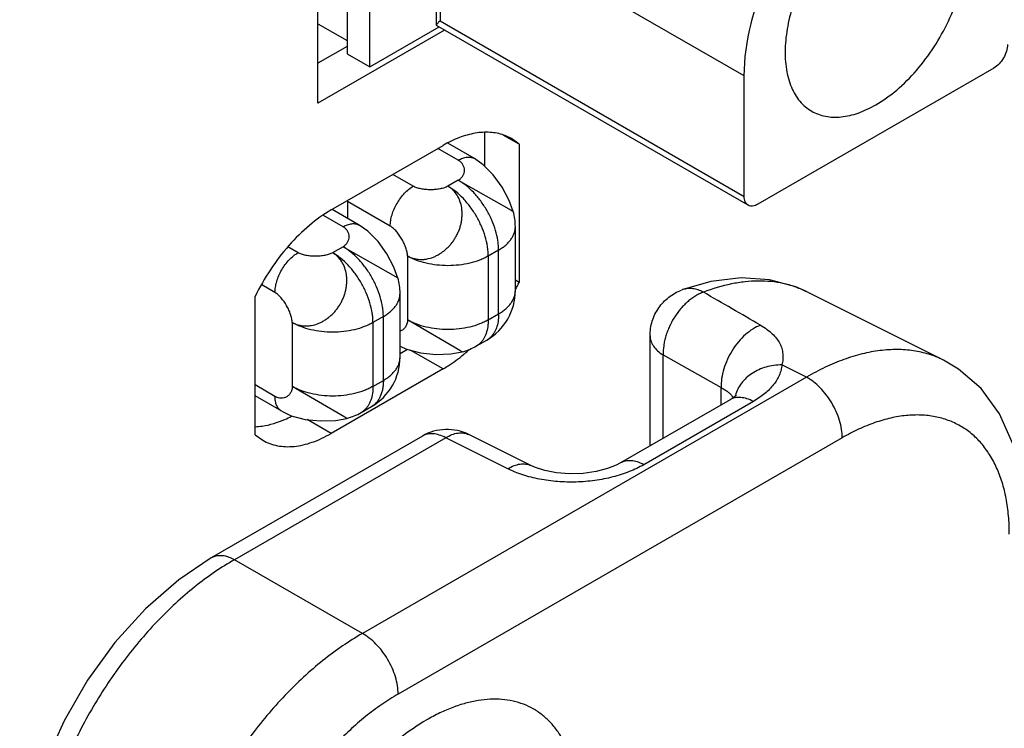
# Model space of a CAD drawing. Header units: inches. Extents: x 0 to 34, y 0 to 22.
# Tile 32 of 101: x 4.676 to 5.129, y 16.766 to 17.092. Entities that reach past the tile are written whole.
import ezdxf

# ---------------------------------------------------------------- set-up
doc = ezdxf.new("R2010")
doc.units = ezdxf.units.IN
doc.header["$LTSCALE"] = 1.87
doc.header["$MEASUREMENT"] = 0
doc.layers.get('0').update_dxf_attribs({"linetype": 'CONTINUOUS'})
doc.layers.add('SD_DOOR', color=7, linetype='CONTINUOUS')

msp = doc.modelspace()

# ---------------------------------------------------------------- linework, layer by layer
at = {"color": 3, "linetype": 'CONTINUOUS'}
for p, q in [((4.8128080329, 17.0534314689), (4.8128080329, 17.6700706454)), ((4.8711059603, 17.0870956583), (4.8128080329, 17.0534314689)), ((4.9053455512, 17.0346097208), (4.9018588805, 17.0371230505)), ((4.8188904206, 17.0042814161), (4.870361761, 17.0340035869)), ((4.9053455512, 17.0346097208), (4.9053455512, 16.9709250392)), ((4.7839066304, 16.9008000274), (4.7839066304, 16.964484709)), ((4.870361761, 16.9311283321), (4.8188904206, 16.9014061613)), ((4.7839066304, 16.9008000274), (4.7873933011, 16.8982866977))]:
    msp.add_line(p, q, dxfattribs=at)
at = {"color": 7, "linetype": 'CONTINUOUS'}
for p, q in [((4.836686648, 17.0701825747), (4.836686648, 17.6560160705)), ((4.8262470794, 17.23653094), (4.8262470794, 17.0762102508)), ((4.8673196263, 17.0893963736), (4.8673196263, 17.1561602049)), ((4.8690493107, 17.1551615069), (4.8690493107, 17.091278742)), ((5.0089395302, 17.0659571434), (4.8878405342, 17.1358781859)), ((4.8690493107, 17.091278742), (5.0089395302, 17.0105078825)), ((4.8128080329, 17.0899974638), (4.8262470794, 17.0822379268)), ((4.836686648, 17.0701825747), (4.8685425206, 17.0885757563)), ((4.8673196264, 17.0893970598), (4.8674261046, 17.089220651)), ((5.0107739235, 17.0064531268), (4.8674260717, 17.0892203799)), ((4.8262470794, 17.0795652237), (4.8128080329, 17.0718048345)), ((4.8262470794, 17.0762102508), (4.836686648, 17.0701825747)), ((5.123774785, 17.0695798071), (5.0152032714, 17.0068919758)), ((5.0089395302, 17.0105078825), (5.0089395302, 17.0659571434)), ((4.889434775, 17.0400097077), (4.889434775, 17.0245329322)), ((4.9053455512, 17.0346097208), (4.8980919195, 17.0387974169)), ((4.8773758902, 17.0271771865), (4.8679575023, 17.0326152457)), ((4.8848762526, 17.0279203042), (4.8726053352, 17.0350053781)), ((4.8566930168, 17.0152351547), (4.8472757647, 17.0206725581)), ((4.8773758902, 17.0179910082), (4.8726029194, 17.0152351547)), ((4.8773758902, 17.0179910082), (4.9016786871, 17.0041908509)), ((4.8318428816, 16.9972999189), (4.8193208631, 17.0045299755)), ((4.8460864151, 16.9968639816), (4.8264642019, 17.0081936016)), ((4.8264642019, 17.0081936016), (4.8264642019, 17.0004055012)), ((4.8243428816, 16.996556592), (4.8153309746, 17.0017599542)), ((4.9016786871, 17.0041908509), (4.9026570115, 17.0036247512)), ((4.9036258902, 16.9671657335), (4.9036258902, 16.9965586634)), ((4.8036600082, 16.9846145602), (4.7989975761, 16.9873065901)), ((4.8243428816, 16.9873704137), (4.8195699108, 16.9846145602)), ((4.8243428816, 16.9873704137), (4.8496182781, 16.9730082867)), ((4.8540413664, 16.9830856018), (4.8540413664, 16.9536926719)), ((4.8959374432, 16.9858414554), (4.8911644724, 16.9830856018)), ((4.8911644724, 16.9830856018), (4.8911644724, 16.9536926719)), ((4.8959374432, 16.9564485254), (4.8959374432, 16.9858414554)), ((4.7930534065, 16.9662433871), (4.7869396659, 16.9697733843)), ((4.9053455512, 16.9709250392), (4.9036258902, 16.9719178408)), ((4.8505928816, 16.936545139), (4.8505928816, 16.9659380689)), ((4.8429044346, 16.9552208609), (4.8381314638, 16.9524650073)), ((4.8429044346, 16.9258279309), (4.8429044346, 16.9552208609)), ((4.8911644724, 16.9536926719), (4.8959374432, 16.9564485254)), ((4.8010083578, 16.9524650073), (4.8010083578, 16.9230720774)), ((4.8381314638, 16.9524650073), (4.8381314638, 16.9230720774)), ((4.8781443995, 16.9395465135), (4.8540413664, 16.9536926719)), ((4.8505928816, 16.9415856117), (4.8535887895, 16.9401953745)), ((4.8857285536, 16.9416770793), (4.8905015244, 16.9444329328)), ((4.854039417, 16.9400763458), (4.8505928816, 16.9380861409)), ((4.870361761, 16.9311283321), (4.8555569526, 16.9396755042)), ((4.8791240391, 16.9389827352), (4.8781443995, 16.9395465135)), ((4.7930534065, 16.9184798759), (4.7839066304, 16.9237611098)), ((4.8251113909, 16.908925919), (4.8010083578, 16.9230720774)), ((4.8381314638, 16.9230720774), (4.8429044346, 16.9258279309)), ((4.7961596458, 16.911613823), (4.7839066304, 16.9186885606)), ((4.832695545, 16.9110564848), (4.8374685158, 16.9138123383)), ((4.7961512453, 16.9116186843), (4.800555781, 16.90957478)), ((4.8188904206, 16.9014061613), (4.8078087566, 16.9078038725)), ((4.8260910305, 16.9083621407), (4.8251113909, 16.908925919))]:
    msp.add_line(p, q, dxfattribs=at)
for points in [[(4.9026578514, 17.0036220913), (4.9008340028, 17.0086068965), (4.8975966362, 17.0147309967), (4.8934732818, 17.0204675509), (4.8888352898, 17.0251364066), (4.884867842, 17.0279251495)], [(4.8496327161, 16.9729718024), (4.8478004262, 16.9779826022), (4.8445683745, 16.984096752), (4.8404516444, 16.9898306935), (4.8358111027, 16.9945081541), (4.831834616, 16.9973046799)], [(4.8535887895, 16.9401953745), (4.8599606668, 16.9385123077), (4.86698747, 16.937811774), (4.8739009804, 16.9380707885), (4.8791267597, 16.9389833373)], [(4.800555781, 16.90957478), (4.8069276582, 16.9078917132), (4.8139544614, 16.9071911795), (4.8208679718, 16.907450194), (4.8260937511, 16.9083627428)]]:
    msp.add_lwpolyline(points, dxfattribs=at)
at = {"color": 3, "linetype": 'CONTINUOUS'}
for centre, radius, start, end in [((4.891262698, 17.0187635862), 0.0212005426, 60.0085643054, 70.6618245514), ((4.8086248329, 17.018284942), 0.1076933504, 332.0792778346, 333.911030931), ((4.8293906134, 16.9986540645), 0.0790623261, 309.7189538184, 310.118032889), ((4.827907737, 17.0004042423), 0.0813562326, 310.1224211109, 312.0833080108)]:
    msp.add_arc(centre, radius, start, end, dxfattribs=at)
at = {"color": 7, "linetype": 'CONTINUOUS'}
for centre, radius, start, end in [((4.8773373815, 16.9965535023), 0.0262885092, 0.0112486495, 15.6478845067), ((4.8243428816, 16.9659380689), 0.02625, 0.0007993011, 15.6707252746), ((4.8773752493, 16.9671661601), 0.0262506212, 300.0012764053, 359.9990687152), ((4.8860596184, 16.9521140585), 0.0088728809, 300.0402980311, 311.1454856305), ((4.8725881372, 16.9644458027), 0.0262885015, 284.3520621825, 299.9903507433), ((4.8243421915, 16.9365454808), 0.0262506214, 300.0025298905, 0.0003198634), ((4.7769280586, 16.9551274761), 0.0515877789, 293.6650449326, 297.360144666), ((4.8195551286, 16.9338252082), 0.0262885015, 284.3520621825, 299.9903507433)]:
    msp.add_arc(centre, radius, start, end, dxfattribs=at)
for points, knots in [([(5.0694890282, 17.052700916), (5.0728801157, 17.0546588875), (5.0795446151, 17.0594896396), (5.0916863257, 17.0717002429), (5.1014252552, 17.0867982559), (5.1079340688, 17.1032359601), (5.1108243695, 17.1154265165), (5.1115918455, 17.1268832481), (5.1105747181, 17.1341240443), (5.1096287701, 17.1373870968)], [0, 0, 0, 0, 0.1184913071, 0.2474154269, 0.5197183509, 0.654215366, 0.7812517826, 0.8971941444, 1, 1, 1, 1]), ([(5.042082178, 17.1214716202), (5.0378253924, 17.1147378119), (5.032654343, 17.1040283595), (5.028721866, 17.0892638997), (5.0274843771, 17.0788383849), (5.0279661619, 17.0692839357), (5.0301838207, 17.0609566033), (5.0341242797, 17.0541986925), (5.037924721, 17.0509504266), (5.0399601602, 17.04977546)], [0, 0, 0, 0, 0.3048412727, 0.4492514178, 0.5833844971, 0.704929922, 0.8132477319, 0.9100671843, 1, 1, 1, 1]), ([(5.0089395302, 17.0659571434), (5.0089395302, 17.0740074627), (5.0114092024, 17.0909592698), (5.0172922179, 17.1069574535), (5.0210937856, 17.1149909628)], [0, 0, 0, 0, 0.4752842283, 1, 1, 1, 1]), ([(4.8690493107, 17.091278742), (4.8688099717, 17.0910784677), (4.8683829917, 17.0907125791), (4.8678357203, 17.0901951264), (4.8674789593, 17.0897886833), (4.867319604, 17.0895107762), (4.8673195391, 17.0893963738)], [0, 0, 0, 0, 0.3618834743, 0.6534685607, 0.8673399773, 1, 1, 1, 1]), ([(5.1300385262, 17.080428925), (5.1300385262, 17.079402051), (5.1296534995, 17.0772364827), (5.1283105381, 17.0741939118), (5.126347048, 17.0715095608), (5.1246641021, 17.0700932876), (5.123774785, 17.0695798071)], [0, 0, 0, 0, 0.2372480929, 0.4999940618, 0.7627432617, 1, 1, 1, 1]), ([(5.0399601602, 17.04977546), (5.0419081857, 17.0486509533), (5.046384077, 17.0470251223), (5.053818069, 17.0468386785), (5.0617422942, 17.0487502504), (5.0668967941, 17.0512041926), (5.0694890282, 17.052700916)], [0, 0, 0, 0, 0.2177640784, 0.4509329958, 0.7102050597, 1, 1, 1, 1]), ([(4.8773758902, 17.0271771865), (4.8780334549, 17.0275568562), (4.8790429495, 17.0280375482), (4.8804274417, 17.028441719), (4.8814102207, 17.0286073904), (4.882355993, 17.028640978), (4.8832557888, 17.028541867), (4.8840999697, 17.0283096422), (4.8846219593, 17.0280664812), (4.8848678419, 17.0279251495)], [0, 0, 0, 0, 0.2892422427, 0.4225070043, 0.5484808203, 0.6678890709, 0.7818780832, 0.8919651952, 1, 1, 1, 1]), ([(4.8773758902, 17.0179910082), (4.8778228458, 17.0182550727), (4.8786284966, 17.0188599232), (4.8795414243, 17.0200012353), (4.8800928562, 17.0212663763), (4.8802801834, 17.0225925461), (4.880101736, 17.0239184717), (4.879554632, 17.0251821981), (4.878638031, 17.0263193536), (4.8778265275, 17.0269169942), (4.8773758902, 17.0271771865)], [0, 0, 0, 0, 0.1379499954, 0.2646512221, 0.3842455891, 0.500322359, 0.6162025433, 0.7353463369, 0.8617241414, 1, 1, 1, 1]), ([(4.8959374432, 16.9858414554), (4.8959374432, 16.9865589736), (4.8958733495, 16.9880276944), (4.8955065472, 16.9910593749), (4.8945972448, 16.9949685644), (4.8928809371, 16.9996333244), (4.8905841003, 17.0041833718), (4.8877920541, 17.0084475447), (4.8846103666, 17.0122664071), (4.8816794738, 17.0150086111), (4.8792372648, 17.0168422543), (4.8779973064, 17.0176322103), (4.8773758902, 17.0179910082)], [0, 0, 0, 0, 0.0558145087, 0.1142056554, 0.2373693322, 0.3669887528, 0.4999918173, 0.6329960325, 0.7626178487, 0.8857869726, 0.9441821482, 1, 1, 1, 1]), ([(4.8460864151, 16.9968639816), (4.8460864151, 16.9977023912), (4.8462399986, 16.9994470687), (4.846852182, 17.0020791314), (4.847832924, 17.0047452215), (4.8491455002, 17.0073451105), (4.8507407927, 17.0097817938), (4.8525593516, 17.011964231), (4.8545327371, 17.0138105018), (4.8559669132, 17.0148159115), (4.8566930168, 17.0152351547)], [0, 0, 0, 0, 0.1141515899, 0.237320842, 0.3669697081, 0.4999939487, 0.6330190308, 0.7626703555, 0.8858434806, 1, 1, 1, 1]), ([(4.8540413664, 16.9830856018), (4.8544687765, 16.9828554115), (4.8553545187, 16.9824384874), (4.856751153, 16.9819595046), (4.8582114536, 16.9816388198), (4.8597197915, 16.9814877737), (4.8612610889, 16.9815052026), (4.8633577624, 16.9817544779), (4.865443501, 16.9823477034), (4.8674327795, 16.983272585), (4.8686487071, 16.9839780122), (4.8696007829, 16.9846056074), (4.8705471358, 16.9852772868), (4.8716955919, 16.9861880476), (4.8727718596, 16.9871958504), (4.8735784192, 16.9880662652), (4.8743478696, 16.9889821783), (4.8752361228, 16.9901955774), (4.8761894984, 16.9917317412), (4.8770405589, 16.9933267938), (4.877646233, 16.9947030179), (4.878055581, 16.995827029), (4.8784085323, 16.9969600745), (4.8787484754, 16.9983947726), (4.8790094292, 17.0001275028), (4.8791408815, 17.0018485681), (4.8791377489, 17.0035441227), (4.8789347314, 17.0057294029), (4.8782822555, 17.0083291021), (4.8769122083, 17.0111388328), (4.8753244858, 17.0131279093), (4.873835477, 17.0144340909), (4.8730232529, 17.0149868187), (4.8726029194, 17.0152351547)], [0, 0, 0, 0, 0.0277347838, 0.0558009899, 0.0841866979, 0.1129565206, 0.1422204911, 0.172065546, 0.2334165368, 0.2650044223, 0.2972500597, 0.3136215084, 0.3301431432, 0.3635391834, 0.3972804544, 0.4142603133, 0.4313102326, 0.4655995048, 0.5000635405, 0.5345235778, 0.568810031, 0.5858612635, 0.6028441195, 0.6365879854, 0.6699763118, 0.7028582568, 0.7351144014, 0.7667250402, 0.8280838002, 0.887057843, 0.9440504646, 0.9721077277, 1, 1, 1, 1]), ([(4.8726029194, 17.0152351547), (4.8723526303, 17.0150939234), (4.8718167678, 17.0148315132), (4.8709542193, 17.0145024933), (4.8700160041, 17.0142235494), (4.8686573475, 17.0139133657), (4.8668552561, 17.0136611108), (4.8646324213, 17.0135597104), (4.8624115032, 17.0136562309), (4.8606133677, 17.0139059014), (4.8592601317, 17.0142159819), (4.8583273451, 17.0144958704), (4.857471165, 17.0148271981), (4.8569404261, 17.0150923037), (4.8566930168, 17.0152351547)], [0, 0, 0, 0, 0.0525664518, 0.1089088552, 0.1686892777, 0.2314502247, 0.3636800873, 0.5008751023, 0.6379333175, 0.7697702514, 0.8322567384, 0.8917270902, 0.9477441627, 1, 1, 1, 1]), ([(4.8911644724, 16.9830856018), (4.8911644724, 16.9838031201), (4.8911003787, 16.9852718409), (4.8907335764, 16.9883035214), (4.8898242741, 16.9922127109), (4.8881079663, 16.9968774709), (4.8858111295, 17.0014275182), (4.8830190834, 17.0056916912), (4.8798373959, 17.0095105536), (4.8769065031, 17.0122527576), (4.8744642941, 17.0140864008), (4.8732243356, 17.0148763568), (4.8726029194, 17.0152351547)], [0, 0, 0, 0, 0.0558145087, 0.1142056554, 0.2373693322, 0.3669887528, 0.4999918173, 0.6329960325, 0.7626178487, 0.8857869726, 0.9441821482, 1, 1, 1, 1]), ([(5.0107741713, 17.006453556), (5.0101767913, 17.0067984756), (5.0091445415, 17.0080899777), (5.0089395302, 17.0096619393), (5.0089395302, 17.0105078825)], [0, 0, 0, 0, 0.4491658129, 1, 1, 1, 1]), ([(5.0152032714, 17.0068919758), (5.0144705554, 17.0064689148), (5.0130064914, 17.0058603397), (5.0113716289, 17.0061085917), (5.0107741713, 17.006453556)], [0, 0, 0, 0, 0.5508424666, 1, 1, 1, 1]), ([(4.8243428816, 16.996556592), (4.8250004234, 16.9969362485), (4.8260098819, 16.9974169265), (4.8273943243, 16.9978210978), (4.8283770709, 16.9979867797), (4.8293228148, 16.9980203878), (4.8302225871, 16.9979213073), (4.8310667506, 16.997689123), (4.8315887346, 16.9974459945), (4.8318346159, 16.99730468)], [0, 0, 0, 0, 0.2892413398, 0.4225061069, 0.5484801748, 0.6678888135, 0.7818781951, 0.8919654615, 1, 1, 1, 1]), ([(4.8243428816, 16.9873704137), (4.8247814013, 16.9876412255), (4.8255722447, 16.9882570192), (4.8264709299, 16.9894026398), (4.8270202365, 16.9906661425), (4.8272141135, 16.9919879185), (4.8270464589, 16.9933090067), (4.82651, 16.9945684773), (4.8256005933, 16.9957021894), (4.8247923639, 16.9962970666), (4.8243428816, 16.996556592)], [0, 0, 0, 0, 0.1375004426, 0.2645141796, 0.3845968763, 0.5009326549, 0.6166937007, 0.7354599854, 0.8615326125, 1, 1, 1, 1]), ([(4.8540413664, 16.9830856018), (4.8540330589, 16.9833757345), (4.8539830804, 16.9839754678), (4.853768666, 16.9852316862), (4.8532992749, 16.9868774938), (4.8524940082, 16.9888680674), (4.8514757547, 16.9908418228), (4.8502909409, 16.9927126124), (4.8491840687, 16.9941409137), (4.8482451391, 16.9951544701), (4.8475400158, 16.9958203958), (4.8468273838, 16.996394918), (4.8463335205, 16.9967213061), (4.8460864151, 16.9968639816)], [0, 0, 0, 0, 0.0531341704, 0.1099644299, 0.2330913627, 0.3655085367, 0.5025013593, 0.6390983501, 0.7703790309, 0.832610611, 0.8918758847, 0.9477654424, 1, 1, 1, 1]), ([(4.8959374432, 16.9858414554), (4.8965290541, 16.9861830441), (4.8976554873, 16.9868974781), (4.8991962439, 16.9880896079), (4.9005291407, 16.9893653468), (4.9016402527, 16.99071227), (4.9025184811, 16.9921184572), (4.9031540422, 16.9935714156), (4.9035397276, 16.995056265), (4.9036257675, 16.9960616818), (4.9036257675, 16.9965586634)], [0, 0, 0, 0, 0.1484760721, 0.289465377, 0.4227425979, 0.5486497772, 0.6679882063, 0.7819272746, 0.8919849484, 1, 1, 1, 1]), ([(4.8429044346, 16.9552208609), (4.8429044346, 16.9559383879), (4.8428403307, 16.9574071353), (4.8424735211, 16.9604388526), (4.8415642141, 16.9643480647), (4.8398478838, 16.9690128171), (4.8375510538, 16.9735628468), (4.8347590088, 16.9778270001), (4.8315773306, 16.9816458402), (4.8286464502, 16.9843880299), (4.8262042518, 16.986221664), (4.8249642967, 16.9870116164), (4.8243428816, 16.9873704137)], [0, 0, 0, 0, 0.0558151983, 0.1142077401, 0.2373722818, 0.3669911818, 0.4999939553, 0.6329975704, 0.762618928, 0.8857873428, 0.9441822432, 1, 1, 1, 1]), ([(4.7930534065, 16.9662433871), (4.7930534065, 16.9670817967), (4.79320699, 16.9688264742), (4.7938191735, 16.9714585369), (4.7947999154, 16.974124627), (4.7961124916, 16.976724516), (4.7977077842, 16.9791611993), (4.799526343, 16.9813436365), (4.8014997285, 16.9831899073), (4.8029339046, 16.984195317), (4.8036600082, 16.9846145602)], [0, 0, 0, 0, 0.1141515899, 0.237320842, 0.3669697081, 0.4999939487, 0.6330190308, 0.7626703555, 0.8858434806, 1, 1, 1, 1]), ([(4.8010083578, 16.9524650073), (4.8014357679, 16.952234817), (4.8023215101, 16.9518178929), (4.8037181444, 16.9513389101), (4.805178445, 16.9510182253), (4.8066867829, 16.9508671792), (4.8082280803, 16.9508846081), (4.8103247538, 16.9511338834), (4.8124104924, 16.9517271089), (4.814399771, 16.9526519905), (4.8156156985, 16.9533574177), (4.8165677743, 16.9539850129), (4.8175141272, 16.9546566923), (4.8186625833, 16.9555674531), (4.819738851, 16.9565752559), (4.8205454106, 16.9574456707), (4.821314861, 16.9583615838), (4.8222031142, 16.9595749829), (4.8231564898, 16.9611111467), (4.8240075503, 16.9627061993), (4.8246132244, 16.9640824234), (4.8250225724, 16.9652064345), (4.8253755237, 16.96633948), (4.8257154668, 16.9677741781), (4.8259764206, 16.9695069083), (4.8261078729, 16.9712279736), (4.8261047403, 16.9729235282), (4.8259017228, 16.9751088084), (4.8252492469, 16.9777085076), (4.8238791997, 16.9805182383), (4.8222914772, 16.9825073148), (4.8208024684, 16.9838134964), (4.8199902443, 16.9843662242), (4.8195699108, 16.9846145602)], [0, 0, 0, 0, 0.0277347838, 0.0558009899, 0.0841866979, 0.1129565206, 0.1422204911, 0.172065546, 0.2334165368, 0.2650044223, 0.2972500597, 0.3136215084, 0.3301431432, 0.3635391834, 0.3972804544, 0.4142603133, 0.4313102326, 0.4655995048, 0.5000635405, 0.5345235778, 0.568810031, 0.5858612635, 0.6028441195, 0.6365879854, 0.6699763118, 0.7028582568, 0.7351144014, 0.7667250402, 0.8280838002, 0.887057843, 0.9440504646, 0.9721077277, 1, 1, 1, 1]), ([(4.8195699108, 16.9846145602), (4.8193196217, 16.9844733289), (4.8187837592, 16.9842109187), (4.8179212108, 16.9838818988), (4.8169829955, 16.9836029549), (4.8156243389, 16.9832927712), (4.8138222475, 16.9830405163), (4.8115994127, 16.9829391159), (4.8093784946, 16.9830356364), (4.8075803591, 16.9832853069), (4.8062271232, 16.9835953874), (4.8052943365, 16.9838752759), (4.8044381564, 16.9842066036), (4.8039074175, 16.9844717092), (4.8036600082, 16.9846145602)], [0, 0, 0, 0, 0.0525664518, 0.1089088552, 0.1686892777, 0.2314502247, 0.3636800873, 0.5008751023, 0.6379333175, 0.7697702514, 0.8322567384, 0.8917270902, 0.9477441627, 1, 1, 1, 1]), ([(4.8381314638, 16.9524650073), (4.8381314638, 16.9531825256), (4.8380673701, 16.9546512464), (4.8377005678, 16.9576829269), (4.8367912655, 16.9615921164), (4.8350749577, 16.9662568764), (4.832778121, 16.9708069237), (4.8299860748, 16.9750710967), (4.8268043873, 16.9788899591), (4.8238734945, 16.9816321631), (4.8214312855, 16.9834658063), (4.820191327, 16.9842557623), (4.8195699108, 16.9846145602)], [0, 0, 0, 0, 0.0558145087, 0.1142056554, 0.2373693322, 0.3669887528, 0.4999918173, 0.6329960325, 0.7626178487, 0.8857869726, 0.9441821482, 1, 1, 1, 1]), ([(4.8911644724, 16.9830856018), (4.8905430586, 16.9827268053), (4.8892390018, 16.9820478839), (4.8864299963, 16.9808495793), (4.8825898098, 16.9796823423), (4.8776917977, 16.978836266), (4.8726029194, 16.9785503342), (4.8675140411, 16.978836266), (4.862616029, 16.9796823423), (4.8587758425, 16.9808495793), (4.855966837, 16.9820478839), (4.8546627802, 16.9827268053), (4.8540413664, 16.9830856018)], [0, 0, 0, 0, 0.0558172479, 0.114211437, 0.2373780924, 0.3669976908, 0.5, 0.6330023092, 0.7626219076, 0.885788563, 0.9441827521, 1, 1, 1, 1]), ([(4.8496182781, 16.9730082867), (4.849619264, 16.9730072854), (4.8496221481, 16.9730041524), (4.8496249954, 16.9730006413), (4.8496257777, 16.9729978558)], [0, 0, 0, 0, 0.3269034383, 1, 1, 1, 1]), ([(4.8010083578, 16.9524650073), (4.8010000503, 16.95275514), (4.8009500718, 16.9533548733), (4.8007356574, 16.9546110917), (4.8002662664, 16.9562568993), (4.7994609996, 16.9582474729), (4.7984427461, 16.9602212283), (4.7972579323, 16.9620920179), (4.7961510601, 16.9635203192), (4.7952121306, 16.9645338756), (4.7945070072, 16.9651998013), (4.7937943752, 16.9657743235), (4.7933005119, 16.9661007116), (4.7930534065, 16.9662433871)], [0, 0, 0, 0, 0.0531341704, 0.1099644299, 0.2330913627, 0.3655085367, 0.5025013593, 0.6390983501, 0.7703790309, 0.832610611, 0.8918758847, 0.9477654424, 1, 1, 1, 1]), ([(4.8429044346, 16.9552208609), (4.8434960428, 16.955562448), (4.8446224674, 16.9562768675), (4.8461632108, 16.9574689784), (4.8474960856, 16.9587447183), (4.8486072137, 16.9600916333), (4.8494854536, 16.9614978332), (4.8501210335, 16.962950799), (4.8505067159, 16.9644356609), (4.850592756, 16.9654410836), (4.8505927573, 16.9659380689)], [0, 0, 0, 0, 0.14847539, 0.2894621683, 0.4227376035, 0.5486459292, 0.6679858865, 0.7819259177, 0.891984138, 1, 1, 1, 1]), ([(4.8959374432, 16.9564485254), (4.8965290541, 16.9567901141), (4.8976554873, 16.9575045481), (4.8991962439, 16.9586966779), (4.9005291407, 16.9599724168), (4.9016402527, 16.9613193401), (4.9025184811, 16.9627255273), (4.9031540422, 16.9641784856), (4.9035397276, 16.965663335), (4.9036257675, 16.9666687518), (4.9036257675, 16.9671657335)], [0, 0, 0, 0, 0.1484760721, 0.289465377, 0.4227425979, 0.5486497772, 0.6679882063, 0.7819272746, 0.8919849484, 1, 1, 1, 1]), ([(4.8959374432, 16.9564485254), (4.8959374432, 16.9558616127), (4.8958962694, 16.954712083), (4.8956453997, 16.9525316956), (4.895141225, 16.9504840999), (4.8943569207, 16.9486441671), (4.8936608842, 16.9474262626), (4.8928482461, 16.9463471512), (4.8922250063, 16.9457181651), (4.8918977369, 16.9454324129)], [0, 0, 0, 0, 0.1457326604, 0.2852394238, 0.5446955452, 0.6654681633, 0.7809778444, 0.8921207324, 1, 1, 1, 1]), ([(4.8381314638, 16.9524650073), (4.83751005, 16.9521062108), (4.8362059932, 16.9514272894), (4.8333969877, 16.9502289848), (4.8295568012, 16.9490617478), (4.8246587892, 16.9482156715), (4.8195699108, 16.9479297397), (4.8144810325, 16.9482156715), (4.8095830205, 16.9490617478), (4.8057428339, 16.9502289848), (4.8029338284, 16.9514272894), (4.8016297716, 16.9521062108), (4.8010083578, 16.9524650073)], [0, 0, 0, 0, 0.0558172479, 0.114211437, 0.2373780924, 0.3669976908, 0.5, 0.6330023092, 0.7626219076, 0.885788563, 0.9441827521, 1, 1, 1, 1]), ([(4.8540413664, 16.9536926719), (4.8540382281, 16.9533790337), (4.8539913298, 16.9527683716), (4.8537948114, 16.9518942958), (4.8534849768, 16.951097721), (4.8530724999, 16.9503855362), (4.8525680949, 16.9497642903), (4.8519823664, 16.9492405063), (4.8513261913, 16.9488207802), (4.850850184, 16.9486153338), (4.8506057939, 16.9485324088)], [0, 0, 0, 0, 0.1422133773, 0.2766142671, 0.4048031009, 0.5282445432, 0.6482758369, 0.7661320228, 0.8829861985, 1, 1, 1, 1]), ([(4.8911644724, 16.9536926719), (4.8905430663, 16.9533338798), (4.8892390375, 16.9526549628), (4.8864300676, 16.9514566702), (4.882589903, 16.9502894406), (4.8776918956, 16.949443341), (4.8726029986, 16.9491574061), (4.8675141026, 16.9494433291), (4.8626160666, 16.9502894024), (4.8587758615, 16.9514566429), (4.8559668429, 16.9526549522), (4.8546627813, 16.9533338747), (4.8540413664, 16.9536926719)], [0, 0, 0, 0, 0.0558165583, 0.1142093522, 0.2373751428, 0.3669952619, 0.4999978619, 0.6330007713, 0.7626208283, 0.8857881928, 0.9441826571, 1, 1, 1, 1]), ([(4.8911644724, 16.9536926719), (4.8911644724, 16.95290746), (4.8910747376, 16.9510311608), (4.8905548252, 16.9482008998), (4.8897721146, 16.9462538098), (4.8892908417, 16.9453908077)], [0, 0, 0, 0, 0.2742373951, 0.6548937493, 1, 1, 1, 1]), ([(4.8892908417, 16.9453908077), (4.8890704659, 16.9449956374), (4.8885914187, 16.9442432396), (4.8877466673, 16.9432303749), (4.8867953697, 16.9423637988), (4.8860923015, 16.9418872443), (4.8857284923, 16.9416771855)], [0, 0, 0, 0, 0.2607514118, 0.5125079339, 0.7579020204, 1, 1, 1, 1]), ([(4.8429044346, 16.9258279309), (4.8434960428, 16.926169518), (4.8446224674, 16.9268839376), (4.8461632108, 16.9280760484), (4.8474960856, 16.9293517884), (4.8486072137, 16.9306987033), (4.8494854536, 16.9321049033), (4.8501210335, 16.933557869), (4.8505067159, 16.935042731), (4.850592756, 16.9360481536), (4.8505927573, 16.936545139)], [0, 0, 0, 0, 0.14847539, 0.2894621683, 0.4227376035, 0.5486459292, 0.6679858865, 0.7819259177, 0.891984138, 1, 1, 1, 1]), ([(4.8010083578, 16.9230720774), (4.8010031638, 16.9225530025), (4.8008822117, 16.9215529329), (4.8003503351, 16.9201917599), (4.7995304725, 16.9190817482), (4.798475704, 16.9182565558), (4.7972382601, 16.9177482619), (4.7958703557, 16.9175903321), (4.7944273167, 16.9178156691), (4.7935040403, 16.9182196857), (4.7930534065, 16.9184798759)], [0, 0, 0, 0, 0.1379505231, 0.264649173, 0.3842392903, 0.5003118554, 0.6161895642, 0.7353339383, 0.8617160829, 1, 1, 1, 1]), ([(4.8381314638, 16.9230720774), (4.8375100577, 16.9227132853), (4.8362060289, 16.9220343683), (4.833397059, 16.9208360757), (4.8295568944, 16.9196688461), (4.824658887, 16.9188227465), (4.81956999, 16.9185368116), (4.814481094, 16.9188227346), (4.8095830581, 16.9196688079), (4.8057428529, 16.9208360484), (4.8029338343, 16.9220343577), (4.8016297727, 16.9227132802), (4.8010083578, 16.9230720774)], [0, 0, 0, 0, 0.0558165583, 0.1142093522, 0.2373751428, 0.3669952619, 0.4999978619, 0.6330007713, 0.7626208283, 0.8857881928, 0.9441826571, 1, 1, 1, 1]), ([(4.8381314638, 16.9230720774), (4.8381314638, 16.9222868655), (4.838041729, 16.9204105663), (4.8375218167, 16.9175803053), (4.836739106, 16.9156332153), (4.8362578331, 16.9147702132)], [0, 0, 0, 0, 0.2742373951, 0.6548937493, 1, 1, 1, 1]), ([(4.8429044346, 16.9258279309), (4.8429044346, 16.9251448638), (4.8428489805, 16.9238122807), (4.8425870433, 16.9218821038), (4.842148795, 16.9200901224), (4.8415380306, 16.9184546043), (4.8407595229, 16.9169911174), (4.8398191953, 16.915714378), (4.8387263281, 16.914638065), (4.8378987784, 16.914060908), (4.8374684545, 16.9138124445)], [0, 0, 0, 0, 0.1484794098, 0.2894709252, 0.4227492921, 0.5486565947, 0.6679942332, 0.7819317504, 0.8919873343, 1, 1, 1, 1]), ([(4.7961512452, 16.9116186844), (4.7959059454, 16.9117609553), (4.7954344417, 16.91209141), (4.7948113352, 16.9127063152), (4.794275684, 16.9134359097), (4.7938319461, 16.9142716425), (4.793484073, 16.9152054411), (4.7931418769, 16.9166062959), (4.7930534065, 16.9177207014), (4.7930534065, 16.9184798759)], [0, 0, 0, 0, 0.1080376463, 0.2181271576, 0.3321177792, 0.4515266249, 0.5774999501, 0.7107631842, 1, 1, 1, 1]), ([(4.8362578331, 16.9147702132), (4.8360374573, 16.9143750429), (4.8355584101, 16.9136226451), (4.8347136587, 16.9126097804), (4.8337623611, 16.9117432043), (4.8330592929, 16.9112666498), (4.8326954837, 16.911056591)], [0, 0, 0, 0, 0.2607514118, 0.5125079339, 0.7579020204, 1, 1, 1, 1]), ([(4.7838885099, 16.904531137), (4.7849931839, 16.9045639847), (4.7897159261, 16.9049803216), (4.7943117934, 16.9064226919), (4.7976348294, 16.9078778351)], [0, 0, 0, 0, 0.2335095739, 1, 1, 1, 1])]:
    msp.add_open_spline(points, degree=3, knots=knots, dxfattribs=at)
at = {"color": 3, "linetype": 'CONTINUOUS'}
for points, knots in [([(4.8982831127, 17.0387680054), (4.8962786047, 17.0394729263), (4.8918746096, 17.0403177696), (4.8848889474, 17.0398412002), (4.8775489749, 17.0377277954), (4.8727647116, 17.0353911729), (4.870361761, 17.0340035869)], [0, 0, 0, 0, 0.2186749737, 0.4546717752, 0.7144349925, 1, 1, 1, 1]), ([(4.8188904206, 17.0042814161), (4.815362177, 17.0022440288), (4.8084237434, 16.9972397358), (4.7990620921, 16.9879327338), (4.7906732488, 16.9769050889), (4.7859875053, 16.9687346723), (4.7839066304, 16.964484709)], [0, 0, 0, 0, 0.2277379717, 0.4752489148, 0.7354929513, 1, 1, 1, 1]), ([(4.870361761, 16.9311283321), (4.8711735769, 16.9315971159), (4.874499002, 16.9336247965), (4.8776390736, 16.9359509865), (4.8799132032, 16.9378402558)], [0, 0, 0, 0, 0.2407431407, 1, 1, 1, 1]), ([(4.7873919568, 16.8982843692), (4.788425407, 16.897687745), (4.7906187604, 16.8966594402), (4.794168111, 16.8956792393), (4.7979502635, 16.8952577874), (4.8019258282, 16.895396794), (4.8060584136, 16.896090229), (4.8118802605, 16.8977890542), (4.8161257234, 16.8998096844), (4.8188904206, 16.9014061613)], [0, 0, 0, 0, 0.1081062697, 0.218213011, 0.3321623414, 0.4515180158, 0.5774583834, 0.7107756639, 1, 1, 1, 1])]:
    msp.add_open_spline(points, degree=3, knots=knots, dxfattribs=at)
at = {"layer": 'SD_DOOR', "color": 7, "linetype": 'CONTINUOUS'}
for p, q in [((5.0375078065, 16.9666834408), (5.0374730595, 16.9667008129)), ((5.1005939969, 16.93517796), (5.0374730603, 16.9667008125)), ((4.9655980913, 16.8956723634), (4.9655980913, 16.9464033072)), ((4.9716434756, 16.8991632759), (4.9716434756, 16.9375427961)), ((4.9716434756, 16.9375427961), (4.9983077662, 16.9225046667)), ((5.0375676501, 16.9272946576), (5.0262477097, 16.932948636)), ((5.0375676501, 16.9272946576), (4.8332615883, 16.8093179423)), ((4.9983077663, 16.9145605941), (4.9983077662, 16.9225046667)), ((5.0034453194, 16.9184616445), (5.0038183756, 16.9178045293)), ((5.0024227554, 16.9169367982), (4.9520130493, 16.887827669)), ((5.0131189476, 16.9161320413), (4.9627092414, 16.887022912)), ((4.8609101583, 16.9002370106), (4.7637029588, 16.8441046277)), ((4.9108075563, 16.8866021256), (4.8822143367, 16.9008816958)), ((4.8716063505, 16.8994322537), (4.7743998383, 16.8433002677)), ((5.0540344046, 16.8994294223), (4.8497268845, 16.7814518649)), ((4.9001995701, 16.8851526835), (4.8716063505, 16.8994322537)), ((4.8332615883, 16.8093179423), (4.7743998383, 16.8433002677))]:
    msp.add_line(p, q, dxfattribs=at)
for points in [[(5.0375079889, 16.9666833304), (5.0326246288, 16.9688555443), (5.0205980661, 16.9721867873), (5.0074999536, 16.9730967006), (4.9935408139, 16.971409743), (4.9801444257, 16.9674506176)], [(5.1374704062, 16.8642528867), (5.1363145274, 16.8806685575), (5.1325523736, 16.8966365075), (5.1263517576, 16.9105019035), (5.1179108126, 16.9220713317), (5.1075491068, 16.9310849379), (5.1005443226, 16.935202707)], [(5.0050245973, 16.9188083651), (5.0038554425, 16.9178516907), (5.0024232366, 16.9169370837)], [(5.0051495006, 16.9188783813), (5.0052544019, 16.9190480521), (5.0050245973, 16.9188083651)], [(4.9520111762, 16.8878265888), (4.9500784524, 16.8868249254), (4.945972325, 16.8852297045), (4.9407673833, 16.883892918), (4.9348192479, 16.8830549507), (4.9285794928, 16.8828527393), (4.922539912, 16.8833082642), (4.9171753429, 16.8843237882), (4.9129044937, 16.8856760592), (4.9108091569, 16.8866013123)], [(4.7637047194, 16.8441056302), (4.7487828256, 16.8340912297), (4.7334754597, 16.8207141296), (4.7193882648, 16.8051371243), (4.7068026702, 16.7877784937), (4.6959996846, 16.7690810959), (4.6872455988, 16.7495058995), (4.6807836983, 16.7295176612), (4.6768358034, 16.7095695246), (4.6756076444, 16.6915057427)]]:
    msp.add_lwpolyline(points, dxfattribs=at)
for centre, radius, start, end in [((4.983665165, 16.9581511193), 0.0099434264, 108.0185846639, 110.7318301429), ((-2.5981336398, 3.8186638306), 15.1804428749, 59.8938129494, 60.0083887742), ((5.0178885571, 16.9274842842), 0.0438347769, 63.4627272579, 63.8022866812), ((5.0201036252, 16.914796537), 0.0157812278, 164.7810557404, 165.2570373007), ((4.8721616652, 16.8807518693), 0.0225003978, 63.4620671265, 120.0037847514), ((4.7675283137, 16.8374665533), 0.0076604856, 106.6391519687, 119.9386035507)]:
    msp.add_arc(centre, radius, start, end, dxfattribs=at)
for points, knots in [([(4.9901628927, 16.9664241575), (4.9893872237, 16.9668508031), (4.9877849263, 16.9675399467), (4.985301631, 16.9680943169), (4.9828724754, 16.9681546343), (4.9813201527, 16.9678445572), (4.98058941, 16.9676068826)], [0, 0, 0, 0, 0.2683784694, 0.5250060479, 0.7670427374, 1, 1, 1, 1]), ([(5.0372402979, 16.966816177), (5.0356027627, 16.9676218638), (5.0321983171, 16.9690397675), (5.0268186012, 16.9705404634), (5.0211720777, 16.971418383), (5.0152907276, 16.9716701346), (5.0092048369, 16.9712962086), (5.0006899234, 16.9699414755), (4.9943470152, 16.968024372), (4.9901628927, 16.9664241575)], [0, 0, 0, 0, 0.1130824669, 0.2278232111, 0.345276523, 0.4663713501, 0.5918855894, 0.72242653, 1, 1, 1, 1]), ([(4.9655980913, 16.9464033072), (4.9655980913, 16.9475347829), (4.9657709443, 16.9498033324), (4.9665355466, 16.9531264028), (4.9677947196, 16.9562972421), (4.9695161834, 16.9592414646), (4.9716611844, 16.961893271), (4.9741815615, 16.9641919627), (4.977018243, 16.9660845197), (4.9790794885, 16.967047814), (4.9801386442, 16.9674483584)], [0, 0, 0, 0, 0.1248815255, 0.2499874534, 0.3749935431, 0.4999734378, 0.624990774, 0.7500094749, 0.8750205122, 1, 1, 1, 1]), ([(4.9901628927, 16.9664241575), (4.9895629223, 16.966208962), (4.9883465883, 16.9657036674), (4.9865530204, 16.9647590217), (4.9847717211, 16.9635967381), (4.9830403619, 16.9622226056), (4.9813735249, 16.9606622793), (4.9792378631, 16.9583404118), (4.9773208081, 16.9557551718), (4.9756652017, 16.9529709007), (4.9745638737, 16.9507954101), (4.973623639, 16.9485675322), (4.9728553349, 16.9463138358), (4.972261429, 16.9440624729), (4.9717140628, 16.9411575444), (4.9715677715, 16.9389653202), (4.9716434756, 16.9375427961)], [0, 0, 0, 0, 0.0526750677, 0.1086627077, 0.1673021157, 0.2281814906, 0.2911011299, 0.3557906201, 0.4887127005, 0.5560677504, 0.6233441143, 0.6900549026, 0.7557421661, 0.8199627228, 0.8822747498, 1, 1, 1, 1]), ([(5.016439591, 16.9512231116), (5.0152108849, 16.9507677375), (5.0127455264, 16.9495155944), (5.0093289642, 16.9469233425), (5.0061583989, 16.9436388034), (5.0033724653, 16.939810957), (5.0010947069, 16.9356068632), (4.9994235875, 16.9312126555), (4.9984368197, 16.9268241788), (4.9982555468, 16.9239047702), (4.9983071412, 16.9225048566)], [0, 0, 0, 0, 0.1096906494, 0.2296284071, 0.3575359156, 0.4904548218, 0.6247479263, 0.756634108, 0.8827346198, 1, 1, 1, 1]), ([(5.0164396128, 16.9512233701), (5.017451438, 16.9506368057), (5.0193364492, 16.9494223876), (5.021822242, 16.9473771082), (5.0238163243, 16.945204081), (5.0253054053, 16.9429154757), (5.0262852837, 16.9405227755), (5.0267606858, 16.9380414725), (5.0267537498, 16.9354903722), (5.0264576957, 16.9337967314), (5.0262477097, 16.932948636)], [0, 0, 0, 0, 0.1561259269, 0.2986799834, 0.428601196, 0.5483105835, 0.6612638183, 0.7715673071, 0.8833671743, 1, 1, 1, 1]), ([(4.9655981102, 16.9464033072), (4.9655981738, 16.9459962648), (4.9656659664, 16.9451737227), (4.9659668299, 16.9439570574), (4.9664642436, 16.9427641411), (4.9674057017, 16.9411804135), (4.9690819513, 16.939318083), (4.9707324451, 16.9381068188), (4.9716434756, 16.9375427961)], [0, 0, 0, 0, 0.1091351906, 0.220142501, 0.3347349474, 0.4543880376, 0.7127138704, 1, 1, 1, 1]), ([(5.1005442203, 16.93520276), (5.0984149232, 16.9362627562), (5.093925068, 16.9380565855), (5.0867460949, 16.9396725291), (5.0791483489, 16.940222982), (5.071204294, 16.9397086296), (5.0629830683, 16.9381405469), (5.0545547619, 16.9355367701), (5.0459911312, 16.9319232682), (5.0403784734, 16.92893658), (5.0375676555, 16.9272946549)], [0, 0, 0, 0, 0.1079680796, 0.2183503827, 0.3327707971, 0.4525561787, 0.5786901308, 0.7118110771, 0.8522366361, 1, 1, 1, 1]), ([(5.0262477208, 16.9329482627), (5.0250145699, 16.9329553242), (5.0225572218, 16.9327994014), (5.0189726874, 16.9320667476), (5.0155974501, 16.93084571), (5.012525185, 16.9291729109), (5.0098390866, 16.9270901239), (5.0076111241, 16.9246533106), (5.0059075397, 16.9219253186), (5.005149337, 16.9199445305), (5.004875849, 16.9189392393)], [0, 0, 0, 0, 0.1349866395, 0.2685270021, 0.3992102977, 0.5264282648, 0.6498996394, 0.7695848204, 0.8859583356, 1, 1, 1, 1]), ([(5.0262477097, 16.932948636), (5.0261820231, 16.9321707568), (5.0259162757, 16.930599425), (5.0251385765, 16.928292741), (5.02398434, 16.9260329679), (5.0219050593, 16.9230263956), (5.0191491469, 16.9202816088), (5.0158957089, 16.91782915), (5.0140733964, 16.9166832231), (5.0131189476, 16.9161320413)], [0, 0, 0, 0, 0.1057542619, 0.2147816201, 0.3285656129, 0.4483455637, 0.7088239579, 0.8506894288, 1, 1, 1, 1]), ([(5.0540344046, 16.8994294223), (5.0540344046, 16.9007157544), (5.0537926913, 16.9033951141), (5.0528347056, 16.9074338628), (5.0513003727, 16.9115188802), (5.0492521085, 16.9154896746), (5.0467680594, 16.9191912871), (5.0439459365, 16.9224809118), (5.0408954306, 16.9252275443), (5.0386838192, 16.9266960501), (5.0375683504, 16.927295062)], [0, 0, 0, 0, 0.1145613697, 0.2384038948, 0.3686785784, 0.5022184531, 0.635447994, 0.7648179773, 0.8872378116, 1, 1, 1, 1]), ([(4.9983077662, 16.9225047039), (4.998878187, 16.9222132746), (4.9999444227, 16.9216219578), (5.0013814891, 16.9206452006), (5.0025604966, 16.9196162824), (5.0031901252, 16.9188521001), (5.0034453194, 16.9184616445)], [0, 0, 0, 0, 0.2910433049, 0.5533107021, 0.7880613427, 1, 1, 1, 1]), ([(5.0131189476, 16.9161320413), (5.0121755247, 16.9166386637), (5.0102995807, 16.917461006), (5.007434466, 16.9180736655), (5.0051535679, 16.9179650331), (5.0035218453, 16.9174931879), (5.0027761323, 16.9171398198), (5.0024237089, 16.9169362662)], [0, 0, 0, 0, 0.2872945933, 0.5459511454, 0.7797696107, 0.8908112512, 1, 1, 1, 1]), ([(5.1308812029, 16.8550676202), (5.1308811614, 16.8578987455), (5.1306534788, 16.8634179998), (5.1295678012, 16.8714100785), (5.1280354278, 16.8776792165), (5.1264386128, 16.8823550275), (5.1246551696, 16.8866778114), (5.1220047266, 16.8916639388), (5.1181130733, 16.8969518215), (5.1135856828, 16.9014081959), (5.108467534, 16.904980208), (5.1028146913, 16.9076260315), (5.0966914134, 16.909318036), (5.0901659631, 16.910043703), (5.0845225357, 16.9098454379), (5.0798871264, 16.9092281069), (5.0750393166, 16.9082726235), (5.0688438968, 16.9064645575), (5.0613797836, 16.903408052), (5.0564862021, 16.9008451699), (5.0540344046, 16.8994294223)], [0, 0, 0, 0, 0.0743016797, 0.1447470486, 0.2113569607, 0.2432881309, 0.274344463, 0.3340191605, 0.3909817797, 0.4459980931, 0.4999950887, 0.5539923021, 0.6090092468, 0.6659728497, 0.7256488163, 0.756705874, 0.7886378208, 0.8552493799, 0.9256965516, 1, 1, 1, 1]), ([(4.8716063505, 16.8994322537), (4.8706623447, 16.8999391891), (4.8687880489, 16.9007628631), (4.8663370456, 16.901283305), (4.8644947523, 16.9013066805), (4.8632129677, 16.9011409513), (4.8620089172, 16.9007930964), (4.8612627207, 16.9004404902), (4.8609101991, 16.9002370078)], [0, 0, 0, 0, 0.2872892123, 0.5456192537, 0.6652722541, 0.7798629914, 0.8908674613, 1, 1, 1, 1]), ([(4.8716063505, 16.8994322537), (4.8725164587, 16.8999944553), (4.8743343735, 16.9009284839), (4.876745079, 16.9015956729), (4.8785791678, 16.9017304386), (4.8798660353, 16.9016430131), (4.8810863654, 16.9013691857), (4.8818508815, 16.9010629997), (4.8822143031, 16.9008816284)], [0, 0, 0, 0, 0.2873497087, 0.5457125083, 0.6653555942, 0.779924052, 0.8908983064, 1, 1, 1, 1]), ([(4.9001995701, 16.8851526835), (4.9011096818, 16.8857148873), (4.9029275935, 16.8866489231), (4.9053383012, 16.8873160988), (4.9071723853, 16.8874508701), (4.908459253, 16.8873634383), (4.9096795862, 16.8870896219), (4.9104441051, 16.8867834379), (4.9108075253, 16.8866020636)], [0, 0, 0, 0, 0.2873507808, 0.5457122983, 0.6653552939, 0.7799238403, 0.8908982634, 1, 1, 1, 1]), ([(4.9627092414, 16.887022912), (4.9616667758, 16.8864209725), (4.9594826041, 16.8852766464), (4.9547849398, 16.8832346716), (4.9483720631, 16.8811940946), (4.9401896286, 16.87960977), (4.9316733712, 16.8789037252), (4.9231298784, 16.8791008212), (4.9148664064, 16.8801939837), (4.9083413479, 16.8818471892), (4.9035275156, 16.8836035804), (4.901277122, 16.8846145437), (4.9001995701, 16.8851526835)], [0, 0, 0, 0, 0.0558233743, 0.1142120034, 0.2373785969, 0.3669881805, 0.499945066, 0.6329055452, 0.7625292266, 0.885728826, 0.9441449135, 1, 1, 1, 1]), ([(4.9627092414, 16.887022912), (4.9617657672, 16.887529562), (4.9598897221, 16.8883519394), (4.9570244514, 16.8889645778), (4.9547434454, 16.8888558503), (4.953111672, 16.8883838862), (4.9523659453, 16.8880304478), (4.9520135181, 16.8878268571)], [0, 0, 0, 0, 0.2872959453, 0.5459520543, 0.7797693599, 0.8908108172, 1, 1, 1, 1]), ([(4.7743998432, 16.8433002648), (4.7712751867, 16.8415165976), (4.7650449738, 16.8375910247), (4.7560104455, 16.8308650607), (4.7471581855, 16.8232312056), (4.7385730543, 16.8147625), (4.7303363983, 16.8055394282), (4.7225268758, 16.7956499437), (4.7152191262, 16.7851885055), (4.7084831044, 16.7742551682), (4.7023832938, 16.7629545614), (4.6969780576, 16.7513948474), (4.6923190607, 16.7396866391), (4.6884507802, 16.7279418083), (4.685410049, 16.7162724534), (4.6832258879, 16.7047892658), (4.6819191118, 16.6936022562), (4.6816351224, 16.6862440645), (4.6816530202, 16.6826462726)], [0, 0, 0, 0, 0.0559401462, 0.1143409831, 0.1749698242, 0.2375362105, 0.3017053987, 0.3671068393, 0.4333438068, 0.5000026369, 0.5666613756, 0.6328980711, 0.6982990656, 0.7624676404, 0.8250332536, 0.8856611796, 0.944060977, 1, 1, 1, 1]), ([(4.774399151, 16.8432998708), (4.7736195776, 16.8437185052), (4.7720670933, 16.8444239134), (4.7696980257, 16.8450709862), (4.7674363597, 16.8452341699), (4.765998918, 16.8450051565), (4.7653347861, 16.8448062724)], [0, 0, 0, 0, 0.2821142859, 0.5414125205, 0.7789702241, 1, 1, 1, 1]), ([(4.8332615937, 16.8093179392), (4.8301369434, 16.8075342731), (4.8239067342, 16.8036087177), (4.8148722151, 16.7968827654), (4.8060199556, 16.7892489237), (4.7974348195, 16.7807802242), (4.7891981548, 16.7715571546), (4.7813886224, 16.7616676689), (4.774080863, 16.7512062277), (4.7673448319, 16.740272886), (4.7612450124, 16.7289722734), (4.7558397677, 16.7174125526), (4.7511807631, 16.7057043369), (4.7473124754, 16.6939594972), (4.744271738, 16.6822901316), (4.7420875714, 16.6708069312), (4.7407807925, 16.6596199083), (4.7404968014, 16.6522617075), (4.7405146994, 16.6486639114)], [0, 0, 0, 0, 0.0559400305, 0.1143407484, 0.174969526, 0.237535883, 0.3017050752, 0.3671065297, 0.4333435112, 0.5000023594, 0.5666611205, 0.6328978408, 0.698298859, 0.7624674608, 0.8250331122, 0.8856610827, 0.9440609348, 1, 1, 1, 1]), ([(4.8497268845, 16.7814518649), (4.8497268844, 16.7827381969), (4.8494851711, 16.7854175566), (4.8485271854, 16.7894563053), (4.8469928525, 16.7935413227), (4.8449445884, 16.7975121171), (4.8424605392, 16.8012137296), (4.8396384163, 16.8045033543), (4.8365879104, 16.8072499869), (4.834376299, 16.8087184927), (4.8332608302, 16.8093175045)], [0, 0, 0, 0, 0.1145613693, 0.2384038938, 0.3686785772, 0.502218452, 0.6354479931, 0.7648179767, 0.8872378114, 1, 1, 1, 1]), ([(4.8497268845, 16.7814518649), (4.8471519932, 16.7799649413), (4.8420168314, 16.7766952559), (4.8345686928, 16.7711018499), (4.8272661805, 16.7647590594), (4.8201794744, 16.7577274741), (4.8133754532, 16.7500737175), (4.8047239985, 16.7390807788), (4.7950378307, 16.7242855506), (4.7870688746, 16.7084989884), (4.7818752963, 16.6955098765), (4.7786496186, 16.6857904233), (4.7761041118, 16.6761373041), (4.7742630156, 16.6666417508), (4.773143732, 16.6573948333), (4.7728801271, 16.6513128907), (4.7728800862, 16.6483395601)], [0, 0, 0, 0, 0.0558484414, 0.1141959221, 0.1748049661, 0.2373801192, 0.3015812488, 0.3670322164, 0.5000024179, 0.6329722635, 0.6984227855, 0.7626233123, 0.8251977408, 0.8858059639, 0.9441525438, 1, 1, 1, 1]), ([(4.9280688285, 16.7549262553), (4.9273874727, 16.7566596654), (4.9258673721, 16.7599815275), (4.9230507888, 16.7645564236), (4.9197688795, 16.7685654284), (4.9160473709, 16.7719741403), (4.9119146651, 16.7747515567), (4.9074062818, 16.776873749), (4.9025609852, 16.778323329), (4.8974200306, 16.7790904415), (4.8920251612, 16.7791732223), (4.8864183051, 16.7785731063), (4.8806411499, 16.7772991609), (4.874736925, 16.7753610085), (4.8687478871, 16.7727765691), (4.8605391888, 16.7684015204), (4.8503641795, 16.761384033), (4.8387946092, 16.7510133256), (4.8279466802, 16.7388225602), (4.8181416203, 16.7251728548), (4.8096694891, 16.7104690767), (4.8038884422, 16.6976106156), (4.8001536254, 16.6871659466), (4.7978448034, 16.6794025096), (4.7960284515, 16.6717154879), (4.7947171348, 16.6641617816), (4.7939228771, 16.6568004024), (4.7937360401, 16.6519570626), (4.7937360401, 16.6495848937)], [0, 0, 0, 0, 0.0252400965, 0.0493740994, 0.0726125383, 0.0952243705, 0.1175198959, 0.1398328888, 0.1624948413, 0.185813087, 0.2100500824, 0.2354154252, 0.2620579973, 0.2900735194, 0.3195021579, 0.3503427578, 0.4160105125, 0.4864071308, 0.5604286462, 0.6367166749, 0.7137668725, 0.7900289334, 0.8274038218, 0.8640256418, 0.8997313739, 0.9343840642, 0.9678532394, 1, 1, 1, 1])]:
    msp.add_open_spline(points, degree=3, knots=knots, dxfattribs=at)

doc.saveas('drawing.dxf')
